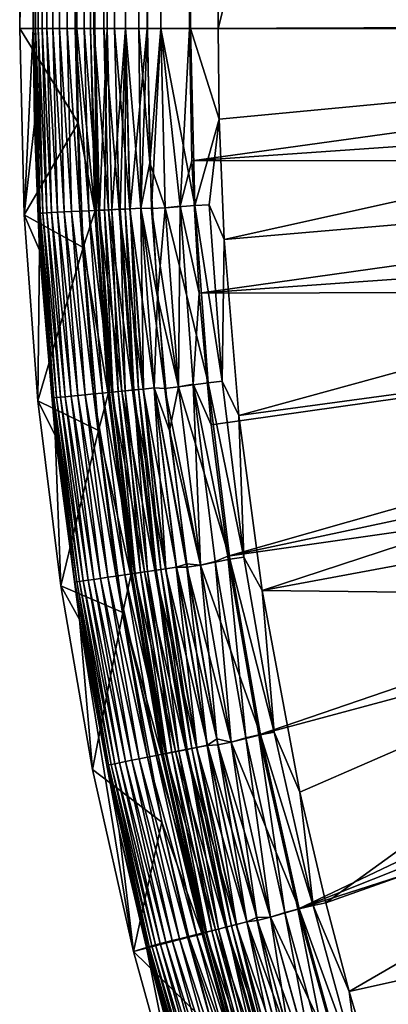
# Model space of a CAD drawing. Header units: metres. Extents: x -900 to 900, y -400 to 400.
# Tile 17 of 249: x -900 to -881, y -252 to -200. Entities that reach past the tile are written whole.
import ezdxf

# ---------------------------------------------------------------- set-up
doc = ezdxf.new("R2010")
doc.units = ezdxf.units.M

msp = doc.modelspace()

# ---------------------------------------------------------------- linework, layer by layer
at = {"layer": 'top'}
for points in [[(-897.014709, -200.734329, -87), (-900.014832, -200.734329, -87), (-897.014709, -0.734328, -87)], [(-900.014832, -200.734329, -87), (-900.014832, -0.734328, -87), (-897.014709, -0.734328, -87)], [(-899.307495, -200.734329, -5.947641), (-899.307495, -0.734328, -5.947641), (-900.014832, -200.734329, -87)], [(-899.307495, -0.734328, -5.947641), (-900.014832, -0.734328, -87), (-900.014832, -200.734329, -87)], [(-899.000977, -0.734328, -4.106106), (-899.307495, -0.734328, -5.947641), (-899.183777, -200.734329, -4.78678)], [(-899.183777, -200.734329, -4.78678), (-899.307495, -0.734328, -5.947641), (-899.286926, -200.734329, -5.501097)], [(-899.307495, -0.734328, -5.947641), (-899.307495, -200.734329, -5.947641), (-899.286926, -200.734329, -5.501097)], [(-899.03717, -200.734329, -4.218722), (-899.000977, -0.734328, -4.106106), (-899.183777, -200.734329, -4.78678)], [(-899.000977, -0.734328, -4.106106), (-899.03717, -200.734329, -4.218722), (-898.835876, -200.734329, -3.667798)], [(-898.14325, -0.734328, -2.447921), (-899.000977, -0.734328, -4.106106), (-898.58197, -200.734329, -3.139509)], [(-898.58197, -200.734329, -3.139509), (-899.000977, -0.734328, -4.106106), (-898.835876, -200.734329, -3.667798)], [(-898.277954, -200.734329, -2.638935), (-898.14325, -0.734328, -2.447921), (-898.58197, -200.734329, -3.139509)], [(-898.14325, -0.734328, -2.447921), (-898.277954, -200.734329, -2.638935), (-897.926758, -200.734329, -2.170612)], [(-896.817444, -0.734328, -1.133617), (-898.14325, -0.734328, -2.447921), (-897.531799, -200.734329, -1.738888)], [(-897.531799, -200.734329, -1.738888), (-898.14325, -0.734328, -2.447921), (-897.926758, -200.734329, -2.170612)], [(-897.096619, -200.734329, -1.347691), (-896.817444, -0.734328, -1.133617), (-897.531799, -200.734329, -1.738888)], [(-897.096619, -200.734329, -1.347691), (-896.625244, -200.734329, -1.000623), (-896.817444, -0.734328, -1.133617)], [(-896.307434, -0.734328, -5.959025), (-896.307434, -200.734329, -5.959025), (-897.014709, -0.734328, -87)], [(-896.307434, -200.734329, -5.959025), (-897.014709, -200.734329, -87), (-897.014709, -0.734328, -87)], [(-896.625244, -200.734329, -1.000623), (-896.12207, -200.734329, -0.701), (-896.817444, -0.734328, -1.133617)], [(-896.817444, -0.734328, -1.133617), (-896.12207, -200.734329, -0.701), (-895.151855, -0.734328, -0.290434)], [(-896.072815, -200.734329, -4.82471), (-896.307434, -0.734328, -5.959025), (-895.898926, -0.734328, -4.477523)], [(-896.072815, -200.734329, -4.82471), (-896.307434, -200.734329, -5.959025), (-896.307434, -0.734328, -5.959025)], [(-896.12207, -200.734329, -0.701), (-895.591553, -200.734329, -0.451673), (-895.151855, -0.734328, -0.290434)], [(-895.424011, -200.734329, -3.865118), (-896.072815, -200.734329, -4.82471), (-895.898926, -0.734328, -4.477523)], [(-895.424011, -200.734329, -3.865118), (-895.898926, -0.734328, -4.477523), (-894.807495, -0.734328, -3.395593)], [(-895.151855, -0.734328, -0.290434), (-895.591553, -200.734329, -0.451673), (-895.03894, -200.734329, -0.255184)], [(-894.458801, -200.734329, -3.22474), (-895.424011, -200.734329, -3.865118), (-894.807495, -0.734328, -3.395593)], [(-893.307678, -0.734328), (-895.151855, -0.734328, -0.290434), (-894.469604, -200.734329, -0.113575)], [(-895.151855, -0.734328, -0.290434), (-895.03894, -200.734329, -0.255184), (-894.469604, -200.734329, -0.113575)], [(-894.458801, -200.734329, -3.22474), (-894.807495, -0.734328, -3.395593), (-893.32251, -0.734328, -3)], [(-893.307678, -0.734328), (-894.469604, -200.734329, -0.113575), (-893.754395, -200.734329, -0.016652)], [(-893.32251, -200.734329, -3), (-894.458801, -200.734329, -3.22474), (-893.32251, -0.734328, -3)], [(-893.307678, -200.734329), (-893.307678, -0.734328), (-893.754395, -200.734329, -0.016652)], [(-893.32251, -200.734329, -3), (-892.603882, -0.734328, -3), (-892.603882, -200.734329, -3)], [(-893.32251, -200.734329, -3), (-893.32251, -0.734328, -3), (-892.603882, -0.734328, -3)], [(-892.603882, -0.734328), (-893.307678, -0.734328), (-892.603882, -200.734329)], [(-893.307678, -0.734328), (-893.307678, -200.734329), (-892.603882, -200.734329)], [(-891.111328, -200.734329, -3.399924), (-892.603882, -200.734329, -3), (-891.582947, -0.734328, -3.180022)], [(-891.582947, -0.734328, -3.180022), (-892.603882, -200.734329, -3), (-892.08551, -0.734328, -3.04535)], [(-892.603882, -200.734329, -3), (-892.603882, -0.734328, -3), (-892.08551, -0.734328, -3.04535)], [(-891.563354, -0.734328, -0.091617), (-892.603882, -200.734329), (-891.05304, -200.734329, -0.204963)], [(-891.563354, -0.734328, -0.091617), (-892.603882, -0.734328), (-892.603882, -200.734329)], [(-891.111328, -0.734328, -3.399924), (-891.111328, -200.734329, -3.399924), (-891.582947, -0.734328, -3.180022)], [(-890.554504, -0.734328, -0.3623), (-891.563354, -0.734328, -0.091617), (-891.05304, -200.734329, -0.204963)], [(-891.111328, -200.734329, -3.399924), (-891.111328, -0.734328, -3.399924), (-840.806519, -200.543762, -32.443417)], [(-840.806519, -200.543762, -32.443417), (-891.111328, -0.734328, -3.399924), (-840.806519, -0.734328, -32.443417)], [(-890.554504, -0.734328, -0.3623), (-891.05304, -200.734329, -0.204963), (-889.607849, -200.734329, -0.803848)], [(-889.607849, -0.734328, -0.803848), (-890.554504, -0.734328, -0.3623), (-889.607849, -200.734329, -0.803848)], [(-839.306519, -200.543762, -29.845343), (-839.306519, -0.734328, -29.845343), (-889.607849, -200.734329, -0.803848)], [(-889.607849, -200.734329, -0.803848), (-839.306519, -0.734328, -29.845343), (-889.607849, -0.734328, -0.803848)], [(-899.77478, -210.512558, -87), (-900.014832, -200.734329, -87), (-896.952454, -205.677261, -87)], [(-900.014832, -200.734329, -87), (-897.014709, -200.734329, -87), (-896.952454, -205.677261, -87)], [(-899.307495, -200.734329, -5.947641), (-900.014832, -200.734329, -87), (-899.77478, -210.512558, -87)], [(-899.244507, -205.734711, -5.947641), (-899.307495, -200.734329, -5.947641), (-899.77478, -210.512558, -87)], [(-899.307495, -200.734329, -5.947641), (-899.244507, -205.734711, -5.947641), (-899.286926, -200.734329, -5.501097)], [(-899.183777, -200.734329, -4.78678), (-899.286926, -200.734329, -5.501097), (-898.941711, -210.42186, -4.786941)], [(-899.286926, -200.734329, -5.501097), (-899.032227, -210.426285, -5.365363), (-898.941711, -210.42186, -4.786941)], [(-899.244507, -205.734711, -5.947641), (-899.032227, -210.426285, -5.365363), (-899.286926, -200.734329, -5.501097)], [(-899.03717, -200.734329, -4.218722), (-899.183777, -200.734329, -4.78678), (-898.795593, -210.414719, -4.218875)], [(-899.183777, -200.734329, -4.78678), (-898.941711, -210.42186, -4.786941), (-898.795593, -210.414719, -4.218875)], [(-898.835876, -200.734329, -3.667798), (-899.03717, -200.734329, -4.218722), (-898.594971, -210.404922, -3.667668)], [(-899.03717, -200.734329, -4.218722), (-898.795593, -210.414719, -4.218875), (-898.594971, -210.404922, -3.667668)], [(-898.58197, -200.734329, -3.139509), (-898.835876, -200.734329, -3.667798), (-898.34137, -210.392517, -3.139467)], [(-898.835876, -200.734329, -3.667798), (-898.594971, -210.404922, -3.667668), (-898.34137, -210.392517, -3.139467)], [(-898.277954, -200.734329, -2.638935), (-898.58197, -200.734329, -3.139509), (-898.037598, -210.37767, -2.639013)], [(-898.58197, -200.734329, -3.139509), (-898.34137, -210.392517, -3.139467), (-898.037598, -210.37767, -2.639013)], [(-897.926758, -200.734329, -2.170612), (-898.277954, -200.734329, -2.638935), (-897.68689, -210.360535, -2.170691)], [(-898.277954, -200.734329, -2.638935), (-898.037598, -210.37767, -2.639013), (-897.68689, -210.360535, -2.170691)], [(-897.531799, -200.734329, -1.738888), (-897.926758, -200.734329, -2.170612), (-897.292542, -210.341263, -1.738888)], [(-897.926758, -200.734329, -2.170612), (-897.68689, -210.360535, -2.170691), (-897.292542, -210.341263, -1.738888)], [(-897.096619, -200.734329, -1.347691), (-897.531799, -200.734329, -1.738888), (-896.857788, -210.320007, -1.34779)], [(-897.531799, -200.734329, -1.738888), (-897.292542, -210.341263, -1.738888), (-896.857788, -210.320007, -1.34779)], [(-896.625244, -200.734329, -1.000623), (-897.096619, -200.734329, -1.347691), (-896.387024, -210.296997, -1.000777)], [(-897.096619, -200.734329, -1.347691), (-896.857788, -210.320007, -1.34779), (-896.387024, -210.296997, -1.000777)], [(-896.307434, -200.734329, -5.959025), (-896.071899, -210.330643, -5.959025), (-897.014709, -200.734329, -87)], [(-896.071899, -210.330643, -5.959025), (-896.952454, -205.677261, -87), (-897.014709, -200.734329, -87)], [(-896.12207, -200.734329, -0.701), (-896.625244, -200.734329, -1.000623), (-895.884521, -210.272446, -0.70103)], [(-896.625244, -200.734329, -1.000623), (-896.387024, -210.296997, -1.000777), (-895.884521, -210.272446, -0.70103)], [(-896.071899, -210.330643, -5.959025), (-896.307434, -200.734329, -5.959025), (-896.007813, -210.278473, -5.381563)], [(-896.007813, -210.278473, -5.381563), (-896.307434, -200.734329, -5.959025), (-896.072815, -200.734329, -4.82471)], [(-895.591553, -200.734329, -0.451673), (-896.12207, -200.734329, -0.701), (-895.354797, -210.246552, -0.451727)], [(-896.12207, -200.734329, -0.701), (-895.884521, -210.272446, -0.70103), (-895.354797, -210.246552, -0.451727)], [(-896.007813, -210.278473, -5.381563), (-896.072815, -200.734329, -4.82471), (-895.835327, -210.270035, -4.82471)], [(-895.835327, -210.270035, -4.82471), (-896.072815, -200.734329, -4.82471), (-895.424011, -200.734329, -3.865118)], [(-895.835327, -210.270035, -4.82471), (-895.424011, -200.734329, -3.865118), (-895.557983, -210.256485, -4.312942)], [(-895.03894, -200.734329, -0.255184), (-895.591553, -200.734329, -0.451673), (-894.80249, -210.219559, -0.255695)], [(-895.591553, -200.734329, -0.451673), (-895.354797, -210.246552, -0.451727), (-894.80249, -210.219559, -0.255695)], [(-895.557983, -210.256485, -4.312942), (-895.424011, -200.734329, -3.865118), (-895.187317, -210.238358, -3.865118)], [(-895.187317, -210.238358, -3.865118), (-895.424011, -200.734329, -3.865118), (-894.458801, -200.734329, -3.22474)], [(-895.187317, -210.238358, -3.865118), (-894.458801, -200.734329, -3.22474), (-894.736816, -210.216339, -3.497899)], [(-894.469604, -200.734329, -0.113575), (-895.03894, -200.734329, -0.255184), (-894.233887, -210.191772, -0.114353)], [(-895.03894, -200.734329, -0.255184), (-894.80249, -210.219559, -0.255695), (-894.233887, -210.191772, -0.114353)], [(-894.458801, -200.734329, -3.22474), (-894.486816, -210.204132, -3.348771), (-894.736816, -210.216339, -3.497899)], [(-894.223267, -210.191254, -3.22474), (-894.486816, -210.204132, -3.348771), (-894.458801, -200.734329, -3.22474)], [(-893.754395, -200.734329, -0.016652), (-894.469604, -200.734329, -0.113575), (-893.655396, -210.163498, -0.028766)], [(-894.469604, -200.734329, -0.113575), (-894.233887, -210.191772, -0.114353), (-893.655396, -210.163498, -0.028766)], [(-893.32251, -200.734329, -3), (-894.223267, -210.191254, -3.22474), (-894.458801, -200.734329, -3.22474)], [(-893.665588, -210.163986, -3.056892), (-894.223267, -210.191254, -3.22474), (-893.32251, -200.734329, -3)], [(-893.655396, -210.163498, -0.028766), (-893.178833, -207.778366), (-893.754395, -200.734329, -0.016652)], [(-893.178833, -207.778366), (-893.307678, -200.734329), (-893.754395, -200.734329, -0.016652)], [(-893.090515, -210.184189, -3), (-893.665588, -210.163986, -3.056892), (-893.32251, -200.734329, -3)], [(-893.090515, -210.184189, -3), (-893.32251, -200.734329, -3), (-892.603882, -200.734329, -3)], [(-892.603882, -200.734329), (-893.307678, -200.734329), (-893.178833, -207.778366)], [(-892.603882, -200.734329), (-893.178833, -207.778366), (-892.37677, -210.149124)], [(-892.603882, -200.734329, -3), (-892.372742, -210.148926, -3), (-893.090515, -210.184189, -3)], [(-891.598938, -210.062973, -3.101714), (-892.372742, -210.148926, -3), (-892.603882, -200.734329, -3)], [(-892.603882, -200.734329, -3), (-891.111328, -200.734329, -3.399924), (-891.598938, -210.062973, -3.101714)], [(-891.05304, -200.734329, -0.204963), (-892.603882, -200.734329), (-890.823547, -210.025085, -0.204445)], [(-892.603882, -200.734329), (-892.37677, -210.149124), (-890.823547, -210.025085, -0.204445)], [(-891.111328, -200.734329, -3.399924), (-890.98468, -207.677902, -3.399924), (-891.598938, -210.062973, -3.101714)], [(-840.806335, -200.734329, -32.443527), (-891.111328, -200.734329, -3.399924), (-840.806519, -200.543762, -32.443417)], [(-891.111328, -200.734329, -3.399924), (-840.806335, -200.734329, -32.443527), (-890.98468, -207.677902, -3.399924)], [(-889.607849, -200.734329, -0.803848), (-891.05304, -200.734329, -0.204963), (-889.547974, -205.491623, -0.803848)], [(-891.05304, -200.734329, -0.204963), (-890.823547, -210.025085, -0.204445), (-889.547974, -205.491623, -0.803848)], [(-840.806335, -200.734329, -32.443527), (-840.757385, -204.174149, -32.447369), (-890.98468, -207.677902, -3.399924)], [(-839.306335, -200.734329, -29.845451), (-839.306519, -200.543762, -29.845343), (-889.607849, -200.734329, -0.803848)], [(-839.306335, -200.734329, -29.845451), (-889.607849, -200.734329, -0.803848), (-889.547974, -205.491623, -0.803848)], [(-889.283508, -211.798798, -0.803848), (-839.306335, -200.734329, -29.845451), (-889.547974, -205.491623, -0.803848)], [(-839.127136, -207.507172, -29.852839), (-839.306335, -200.734329, -29.845451), (-889.283508, -211.798798, -0.803848)], [(-890.98468, -207.677902, -3.399924), (-840.757385, -204.174149, -32.447369), (-840.62439, -207.611755, -32.450905)], [(-889.547974, -205.491623, -0.803848), (-890.823547, -210.025085, -0.204445), (-890.081299, -209.9888, -0.456723)], [(-889.283508, -211.798798, -0.803848), (-889.547974, -205.491623, -0.803848), (-890.081299, -209.9888, -0.456723)], [(-899.77478, -210.512558, -87), (-896.952454, -205.677261, -87), (-896.677734, -212.23053, -87)], [(-899.244507, -205.734711, -5.947641), (-899.77478, -210.512558, -87), (-898.966614, -212.364182, -5.947641)], [(-899.244507, -205.734711, -5.947641), (-898.966614, -212.364182, -5.947641), (-899.032227, -210.426285, -5.365363)], [(-896.952454, -205.677261, -87), (-896.071899, -210.330643, -5.959025), (-896.677734, -212.23053, -87)], [(-890.98468, -207.677902, -3.399924), (-840.62439, -207.611755, -32.450905), (-890.604858, -214.612244, -3.399924)], [(-840.62439, -207.611755, -32.450905), (-840.407593, -211.04512, -32.454144), (-890.604858, -214.612244, -3.399924)], [(-888.514221, -221.03038, -0.803848), (-839.127136, -207.507172, -29.852839), (-889.283508, -211.798798, -0.803848)], [(-838.615112, -214.274445, -29.859097), (-839.127136, -207.507172, -29.852839), (-888.514221, -221.03038, -0.803848)], [(-892.792358, -214.812988), (-893.178833, -207.778366), (-893.655396, -210.163498, -0.028766)], [(-893.178833, -207.778366), (-892.792358, -214.812988), (-892.37677, -210.149124)], [(-891.598938, -210.062973, -3.101714), (-890.98468, -207.677902, -3.399924), (-890.604858, -214.612244, -3.399924)], [(-894.80249, -210.219559, -0.255695), (-895.354797, -210.246552, -0.451727), (-894.09668, -219.703918, -0.255695)], [(-894.480103, -219.741531, -3.865118), (-895.187317, -210.238358, -3.865118), (-894.736816, -210.216339, -3.497899)], [(-894.233887, -210.191772, -0.114353), (-894.80249, -210.219559, -0.255695), (-893.530151, -219.648346, -0.114353)], [(-894.80249, -210.219559, -0.255695), (-894.09668, -219.703918, -0.255695), (-893.530151, -219.648346, -0.114353)], [(-894.486816, -210.204132, -3.348771), (-894.03125, -219.697495, -3.497899), (-894.736816, -210.216339, -3.497899)], [(-894.736816, -210.216339, -3.497899), (-894.03125, -219.697495, -3.497899), (-894.480103, -219.741531, -3.865118)], [(-893.782166, -219.673065, -3.348771), (-894.486816, -210.204132, -3.348771), (-894.223267, -210.191254, -3.22474)], [(-894.03125, -219.697495, -3.497899), (-894.486816, -210.204132, -3.348771), (-893.782166, -219.673065, -3.348771)], [(-893.655396, -210.163498, -0.028766), (-894.233887, -210.191772, -0.114353), (-892.953796, -219.591797, -0.028766)], [(-894.233887, -210.191772, -0.114353), (-893.530151, -219.648346, -0.114353), (-892.953796, -219.591797, -0.028766)], [(-893.519592, -219.647308, -3.22474), (-894.223267, -210.191254, -3.22474), (-893.665588, -210.163986, -3.056892)], [(-893.782166, -219.673065, -3.348771), (-894.223267, -210.191254, -3.22474), (-893.519592, -219.647308, -3.22474)], [(-893.090515, -210.184189, -3), (-892.395142, -219.611267, -3), (-893.665588, -210.163986, -3.056892)], [(-892.395142, -219.611267, -3), (-892.963928, -219.592789, -3.056892), (-893.665588, -210.163986, -3.056892)], [(-893.665588, -210.163986, -3.056892), (-892.963928, -219.592789, -3.056892), (-893.519592, -219.647308, -3.22474)], [(-892.953796, -219.591797, -0.028766), (-892.792358, -214.812988), (-893.655396, -210.163498, -0.028766)], [(-892.372742, -210.148926, -3), (-891.679993, -219.540833, -3), (-893.090515, -210.184189, -3)], [(-893.090515, -210.184189, -3), (-891.679993, -219.540833, -3), (-892.395142, -219.611267, -3)], [(-892.37677, -210.149124), (-892.792358, -214.812988), (-891.68396, -219.541229)], [(-890.823547, -210.025085, -0.204445), (-892.37677, -210.149124), (-890.132202, -219.314987, -0.204445)], [(-892.37677, -210.149124), (-891.68396, -219.541229), (-890.132202, -219.314987, -0.204445)], [(-891.679993, -219.540833, -3), (-892.372742, -210.148926, -3), (-891.598938, -210.062973, -3.101714)], [(-890.904785, -219.390778, -3.101714), (-891.679993, -219.540833, -3), (-891.598938, -210.062973, -3.101714)], [(-891.598938, -210.062973, -3.101714), (-890.604858, -214.612244, -3.399924), (-890.904785, -219.390778, -3.101714)], [(-890.823547, -210.025085, -0.204445), (-889.392639, -219.242432, -0.456723), (-890.081299, -209.9888, -0.456723)], [(-890.132202, -219.314987, -0.204445), (-889.392639, -219.242432, -0.456723), (-890.823547, -210.025085, -0.204445)], [(-890.081299, -209.9888, -0.456723), (-889.392639, -219.242432, -0.456723), (-889.283508, -211.798798, -0.803848)], [(-899.055237, -220.267227, -87), (-899.77478, -210.512558, -87), (-896.677734, -212.23053, -87)], [(-899.77478, -210.512558, -87), (-899.055237, -220.267227, -87), (-898.966614, -212.364182, -5.947641)], [(-898.941711, -210.42186, -4.786941), (-899.032227, -210.426285, -5.365363), (-898.220825, -220.108521, -4.786941)], [(-899.032227, -210.426285, -5.365363), (-898.311035, -220.117371, -5.365363), (-898.220825, -220.108521, -4.786941)], [(-898.966614, -212.364182, -5.947641), (-898.311035, -220.117371, -5.365363), (-899.032227, -210.426285, -5.365363)], [(-898.795593, -210.414719, -4.218875), (-898.941711, -210.42186, -4.786941), (-898.075256, -220.094238, -4.218875)], [(-898.941711, -210.42186, -4.786941), (-898.220825, -220.108521, -4.786941), (-898.075256, -220.094238, -4.218875)], [(-898.594971, -210.404922, -3.667668), (-898.795593, -210.414719, -4.218875), (-897.875366, -220.074631, -3.667668)], [(-898.795593, -210.414719, -4.218875), (-898.075256, -220.094238, -4.218875), (-897.875366, -220.074631, -3.667668)], [(-898.34137, -210.392517, -3.139467), (-898.594971, -210.404922, -3.667668), (-897.622681, -220.049835, -3.139467)], [(-898.594971, -210.404922, -3.667668), (-897.875366, -220.074631, -3.667668), (-897.622681, -220.049835, -3.139467)], [(-898.037598, -210.37767, -2.639013), (-898.34137, -210.392517, -3.139467), (-897.320007, -220.020142, -2.639013)], [(-898.34137, -210.392517, -3.139467), (-897.622681, -220.049835, -3.139467), (-897.320007, -220.020142, -2.639013)], [(-897.68689, -210.360535, -2.170691), (-898.037598, -210.37767, -2.639013), (-896.970642, -219.98587, -2.170691)], [(-898.037598, -210.37767, -2.639013), (-897.320007, -220.020142, -2.639013), (-896.970642, -219.98587, -2.170691)], [(-897.292542, -210.341263, -1.738888), (-897.68689, -210.360535, -2.170691), (-896.577637, -219.947311, -1.738888)], [(-897.68689, -210.360535, -2.170691), (-896.970642, -219.98587, -2.170691), (-896.577637, -219.947311, -1.738888)], [(-896.857788, -210.320007, -1.34779), (-897.292542, -210.341263, -1.738888), (-896.144531, -219.904816, -1.34779)], [(-897.292542, -210.341263, -1.738888), (-896.577637, -219.947311, -1.738888), (-896.144531, -219.904816, -1.34779)], [(-896.387024, -210.296997, -1.000777), (-896.857788, -210.320007, -1.34779), (-895.675415, -219.858795, -1.000777)], [(-896.857788, -210.320007, -1.34779), (-896.144531, -219.904816, -1.34779), (-895.675415, -219.858795, -1.000777)], [(-896.071899, -210.330643, -5.959025), (-895.365723, -219.903854, -5.959025), (-896.677734, -212.23053, -87)], [(-895.884521, -210.272446, -0.70103), (-896.387024, -210.296997, -1.000777), (-895.174805, -219.809692, -0.70103)], [(-896.387024, -210.296997, -1.000777), (-895.675415, -219.858795, -1.000777), (-895.174805, -219.809692, -0.70103)], [(-895.365723, -219.903854, -5.959025), (-896.071899, -210.330643, -5.959025), (-896.007813, -210.278473, -5.381563)], [(-895.297607, -219.821732, -5.381563), (-896.007813, -210.278473, -5.381563), (-895.835327, -210.270035, -4.82471)], [(-895.365723, -219.903854, -5.959025), (-896.007813, -210.278473, -5.381563), (-895.297607, -219.821732, -5.381563)], [(-895.354797, -210.246552, -0.451727), (-895.884521, -210.272446, -0.70103), (-894.646973, -219.757904, -0.451727)], [(-895.884521, -210.272446, -0.70103), (-895.174805, -219.809692, -0.70103), (-894.646973, -219.757904, -0.451727)], [(-895.125732, -219.804871, -4.82471), (-895.835327, -210.270035, -4.82471), (-895.557983, -210.256485, -4.312942)], [(-895.297607, -219.821732, -5.381563), (-895.835327, -210.270035, -4.82471), (-895.125732, -219.804871, -4.82471)], [(-894.849426, -219.777771, -4.312942), (-895.557983, -210.256485, -4.312942), (-895.187317, -210.238358, -3.865118)], [(-895.125732, -219.804871, -4.82471), (-895.557983, -210.256485, -4.312942), (-894.849426, -219.777771, -4.312942)], [(-895.354797, -210.246552, -0.451727), (-894.646973, -219.757904, -0.451727), (-894.09668, -219.703918, -0.255695)], [(-894.849426, -219.777771, -4.312942), (-895.187317, -210.238358, -3.865118), (-894.480103, -219.741531, -3.865118)], [(-890.604858, -214.612244, -3.399924), (-840.407593, -211.04512, -32.454144), (-840.107117, -214.472153, -32.457088)], [(-899.055237, -220.267227, -87), (-896.677734, -212.23053, -87), (-895.878052, -221.827301, -87)], [(-896.677734, -212.23053, -87), (-895.365723, -219.903854, -5.959025), (-895.878052, -221.827301, -87)], [(-889.392639, -219.242432, -0.456723), (-888.514221, -221.03038, -0.803848), (-889.283508, -211.798798, -0.803848)], [(-898.966614, -212.364182, -5.947641), (-899.055237, -220.267227, -87), (-898.157532, -222.07399, -5.947641)], [(-898.966614, -212.364182, -5.947641), (-898.157532, -222.07399, -5.947641), (-898.311035, -220.117371, -5.365363)], [(-887.293213, -230.21315, -0.803848), (-838.615112, -214.274445, -29.859097), (-888.514221, -221.03038, -0.803848)], [(-837.767822, -221.024963, -29.86421), (-838.615112, -214.274445, -29.859097), (-887.293213, -230.21315, -0.803848)], [(-892.953796, -219.591797, -0.028766), (-892.148865, -221.828751), (-892.792358, -214.812988)], [(-892.792358, -214.812988), (-892.148865, -221.828751), (-891.68396, -219.541229)], [(-890.604858, -214.612244, -3.399924), (-889.972351, -221.528122, -3.399924), (-890.904785, -219.390778, -3.101714)], [(-840.107117, -214.472153, -32.457088), (-889.972351, -221.528122, -3.399924), (-890.604858, -214.612244, -3.399924)], [(-889.088013, -228.416321, -3.399924), (-889.972351, -221.528122, -3.399924), (-840.107117, -214.472153, -32.457088)], [(-839.723206, -217.890854, -32.45974), (-889.088013, -228.416321, -3.399924), (-840.107117, -214.472153, -32.457088)], [(-839.723206, -217.890854, -32.45974), (-839.25592, -221.299149, -32.462105), (-889.088013, -228.416321, -3.399924)], [(-890.132202, -219.314987, -0.204445), (-891.68396, -219.541229), (-888.985291, -228.577805, -0.204445)], [(-890.527161, -228.887436, -3), (-891.679993, -219.540833, -3), (-890.904785, -219.390778, -3.101714)], [(-889.753174, -228.691376, -3.101714), (-890.527161, -228.887436, -3), (-890.904785, -219.390778, -3.101714)], [(-890.904785, -219.390778, -3.101714), (-889.972351, -221.528122, -3.399924), (-889.088013, -228.416321, -3.399924)], [(-889.088013, -228.416321, -3.399924), (-889.753174, -228.691376, -3.101714), (-890.904785, -219.390778, -3.101714)], [(-888.250183, -228.469086, -0.456723), (-889.392639, -219.242432, -0.456723), (-890.132202, -219.314987, -0.204445)], [(-888.985291, -228.577805, -0.204445), (-888.250183, -228.469086, -0.456723), (-890.132202, -219.314987, -0.204445)], [(-888.250183, -228.469086, -0.456723), (-888.514221, -221.03038, -0.803848), (-889.392639, -219.242432, -0.456723)], [(-897.320007, -220.020142, -2.639013), (-897.622681, -220.049835, -3.139467), (-896.129578, -229.634491, -2.639013)], [(-896.970642, -219.98587, -2.170691), (-897.320007, -220.020142, -2.639013), (-895.782288, -229.58313, -2.170691)], [(-897.320007, -220.020142, -2.639013), (-896.129578, -229.634491, -2.639013), (-895.782288, -229.58313, -2.170691)], [(-896.577637, -219.947311, -1.738888), (-896.970642, -219.98587, -2.170691), (-895.391663, -229.52536, -1.738888)], [(-896.970642, -219.98587, -2.170691), (-895.782288, -229.58313, -2.170691), (-895.391663, -229.52536, -1.738888)], [(-896.144531, -219.904816, -1.34779), (-896.577637, -219.947311, -1.738888), (-894.961182, -229.461685, -1.34779)], [(-896.577637, -219.947311, -1.738888), (-895.391663, -229.52536, -1.738888), (-894.961182, -229.461685, -1.34779)], [(-895.675415, -219.858795, -1.000777), (-896.144531, -219.904816, -1.34779), (-894.494934, -229.392715, -1.000777)], [(-896.144531, -219.904816, -1.34779), (-894.961182, -229.461685, -1.34779), (-894.494934, -229.392715, -1.000777)], [(-895.365723, -219.903854, -5.959025), (-894.190674, -229.430862, -5.959025), (-895.878052, -221.827301, -87)], [(-895.174805, -219.809692, -0.70103), (-895.675415, -219.858795, -1.000777), (-893.997314, -229.319122, -0.70103)], [(-895.675415, -219.858795, -1.000777), (-894.494934, -229.392715, -1.000777), (-893.997314, -229.319122, -0.70103)], [(-894.190674, -229.430862, -5.959025), (-895.365723, -219.903854, -5.959025), (-895.297607, -219.821732, -5.381563)], [(-894.119385, -229.337173, -5.381563), (-895.297607, -219.821732, -5.381563), (-895.125732, -219.804871, -4.82471)], [(-894.190674, -229.430862, -5.959025), (-895.297607, -219.821732, -5.381563), (-894.119385, -229.337173, -5.381563)], [(-894.646973, -219.757904, -0.451727), (-895.174805, -219.809692, -0.70103), (-893.472656, -229.241516, -0.451727)], [(-895.174805, -219.809692, -0.70103), (-893.997314, -229.319122, -0.70103), (-893.472656, -229.241516, -0.451727)], [(-893.948547, -229.311905, -4.82471), (-895.125732, -219.804871, -4.82471), (-894.849426, -219.777771, -4.312942)], [(-894.119385, -229.337173, -5.381563), (-895.125732, -219.804871, -4.82471), (-893.948547, -229.311905, -4.82471)], [(-893.67395, -229.271286, -4.312942), (-894.849426, -219.777771, -4.312942), (-894.480103, -219.741531, -3.865118)], [(-893.948547, -229.311905, -4.82471), (-894.849426, -219.777771, -4.312942), (-893.67395, -229.271286, -4.312942)], [(-894.09668, -219.703918, -0.255695), (-894.646973, -219.757904, -0.451727), (-892.925781, -229.160629, -0.255695)], [(-894.646973, -219.757904, -0.451727), (-893.472656, -229.241516, -0.451727), (-892.925781, -229.160629, -0.255695)], [(-894.03125, -219.697495, -3.497899), (-893.306824, -229.216995, -3.865118), (-894.480103, -219.741531, -3.865118)], [(-894.480103, -219.741531, -3.865118), (-893.306824, -229.216995, -3.865118), (-893.67395, -229.271286, -4.312942)], [(-893.530151, -219.648346, -0.114353), (-894.09668, -219.703918, -0.255695), (-892.36261, -229.077332, -0.114353)], [(-894.09668, -219.703918, -0.255695), (-892.925781, -229.160629, -0.255695), (-892.36261, -229.077332, -0.114353)], [(-892.860718, -229.151001, -3.497899), (-894.03125, -219.697495, -3.497899), (-893.782166, -219.673065, -3.348771)], [(-893.306824, -229.216995, -3.865118), (-894.03125, -219.697495, -3.497899), (-892.860718, -229.151001, -3.497899)], [(-892.613098, -229.114395, -3.348771), (-893.782166, -219.673065, -3.348771), (-893.519592, -219.647308, -3.22474)], [(-892.860718, -229.151001, -3.497899), (-893.782166, -219.673065, -3.348771), (-892.613098, -229.114395, -3.348771)], [(-892.953796, -219.591797, -0.028766), (-893.530151, -219.648346, -0.114353), (-891.789734, -228.992599, -0.028766)], [(-893.530151, -219.648346, -0.114353), (-892.36261, -229.077332, -0.114353), (-891.789734, -228.992599, -0.028766)], [(-892.963928, -219.592789, -3.056892), (-892.352112, -229.07579, -3.22474), (-893.519592, -219.647308, -3.22474)], [(-893.519592, -219.647308, -3.22474), (-892.352112, -229.07579, -3.22474), (-892.613098, -229.114395, -3.348771)], [(-892.395142, -219.611267, -3), (-891.238037, -228.992889, -3), (-892.963928, -219.592789, -3.056892)], [(-891.238037, -228.992889, -3), (-891.799866, -228.994095, -3.056892), (-892.963928, -219.592789, -3.056892)], [(-892.963928, -219.592789, -3.056892), (-891.799866, -228.994095, -3.056892), (-892.352112, -229.07579, -3.22474)], [(-891.789734, -228.992599, -0.028766), (-891.249207, -228.816299), (-892.953796, -219.591797, -0.028766)], [(-891.249207, -228.816299), (-892.148865, -221.828751), (-892.953796, -219.591797, -0.028766)], [(-891.679993, -219.540833, -3), (-890.527161, -228.887436, -3), (-892.395142, -219.611267, -3)], [(-892.395142, -219.611267, -3), (-890.527161, -228.887436, -3), (-891.238037, -228.992889, -3)], [(-891.68396, -219.541229), (-892.148865, -221.828751), (-890.531128, -228.888031)], [(-891.68396, -219.541229), (-890.531128, -228.888031), (-888.985291, -228.577805, -0.204445)], [(-897.85791, -229.974854, -87), (-899.055237, -220.267227, -87), (-895.878052, -221.827301, -87)], [(-899.055237, -220.267227, -87), (-897.85791, -229.974854, -87), (-898.157532, -222.07399, -5.947641)], [(-898.220825, -220.108521, -4.786941), (-898.311035, -220.117371, -5.365363), (-897.024902, -229.766922, -4.786941)], [(-898.311035, -220.117371, -5.365363), (-897.114563, -229.780182, -5.365363), (-897.024902, -229.766922, -4.786941)], [(-898.157532, -222.07399, -5.947641), (-897.114563, -229.780182, -5.365363), (-898.311035, -220.117371, -5.365363)], [(-898.075256, -220.094238, -4.218875), (-898.220825, -220.108521, -4.786941), (-896.880188, -229.745514, -4.218875)], [(-898.220825, -220.108521, -4.786941), (-897.024902, -229.766922, -4.786941), (-896.880188, -229.745514, -4.218875)], [(-897.875366, -220.074631, -3.667668), (-898.075256, -220.094238, -4.218875), (-896.681519, -229.716125, -3.667668)], [(-898.075256, -220.094238, -4.218875), (-896.880188, -229.745514, -4.218875), (-896.681519, -229.716125, -3.667668)], [(-897.622681, -220.049835, -3.139467), (-897.875366, -220.074631, -3.667668), (-896.430359, -229.678986, -3.139467)], [(-897.875366, -220.074631, -3.667668), (-896.681519, -229.716125, -3.667668), (-896.430359, -229.678986, -3.139467)], [(-897.622681, -220.049835, -3.139467), (-896.430359, -229.678986, -3.139467), (-896.129578, -229.634491, -2.639013)], [(-887.293213, -230.21315, -0.803848), (-888.514221, -221.03038, -0.803848), (-888.250183, -228.469086, -0.456723)], [(-861.700134, -230.521439, -15.338564), (-837.767822, -221.024963, -29.86421), (-887.293213, -230.21315, -0.803848)], [(-839.25592, -221.299149, -32.462105), (-887.468811, -237.797104, -3.399924), (-889.088013, -228.416321, -3.399924)], [(-839.25592, -221.299149, -32.462105), (-838.705444, -224.694992, -32.464188), (-887.468811, -237.797104, -3.399924)], [(-898.157532, -222.07399, -5.947641), (-897.85791, -229.974854, -87), (-896.873108, -231.732437, -5.947641)], [(-898.157532, -222.07399, -5.947641), (-896.873108, -231.732437, -5.947641), (-897.114563, -229.780182, -5.365363)], [(-897.85791, -229.974854, -87), (-895.878052, -221.827301, -87), (-894.608582, -231.373306, -87)], [(-895.878052, -221.827301, -87), (-894.190674, -229.430862, -5.959025), (-894.608582, -231.373306, -87)], [(-892.148865, -221.828751), (-891.249207, -228.816299), (-890.531128, -228.888031)], [(-838.705444, -224.694992, -32.464188), (-885.419678, -246.937363, -3.399924), (-887.468811, -237.797104, -3.399924)], [(-838.705444, -224.694992, -32.464188), (-838.072083, -228.07637, -32.465992), (-885.419678, -246.937363, -3.399924)], [(-838.072083, -228.07637, -32.465992), (-837.356201, -231.441254, -32.467522), (-885.419678, -246.937363, -3.399924)], [(-889.666626, -238.004776), (-891.249207, -228.816299), (-891.789734, -228.992599, -0.028766)], [(-890.531128, -228.888031), (-891.249207, -228.816299), (-889.666626, -238.004776)], [(-888.985291, -228.577805, -0.204445), (-890.531128, -228.888031), (-887.387024, -237.787277, -0.204445)], [(-888.917175, -238.166214, -3), (-890.527161, -228.887436, -3), (-889.753174, -228.691376, -3.101714)], [(-888.148376, -237.938431, -3.101714), (-889.753174, -228.691376, -3.101714), (-889.088013, -228.416321, -3.399924)], [(-888.148376, -237.938431, -3.101714), (-888.917175, -238.166214, -3), (-889.753174, -228.691376, -3.101714)], [(-887.468811, -237.797104, -3.399924), (-888.148376, -237.938431, -3.101714), (-889.088013, -228.416321, -3.399924)], [(-886.658203, -237.642593, -0.456723), (-888.250183, -228.469086, -0.456723), (-888.985291, -228.577805, -0.204445)], [(-887.387024, -237.787277, -0.204445), (-886.658203, -237.642593, -0.456723), (-888.985291, -228.577805, -0.204445)], [(-886.658203, -237.642593, -0.456723), (-887.293213, -230.21315, -0.803848), (-888.250183, -228.469086, -0.456723)], [(-893.997314, -229.319122, -0.70103), (-894.494934, -229.392715, -1.000777), (-892.356506, -238.773788, -0.70103)], [(-892.549561, -238.888748, -5.959025), (-894.190674, -229.430862, -5.959025), (-894.119385, -229.337173, -5.381563)], [(-892.4776, -238.797821, -5.381563), (-894.119385, -229.337173, -5.381563), (-893.948547, -229.311905, -4.82471)], [(-892.549561, -238.888748, -5.959025), (-894.119385, -229.337173, -5.381563), (-892.4776, -238.797821, -5.381563)], [(-893.472656, -229.241516, -0.451727), (-893.997314, -229.319122, -0.70103), (-891.836365, -238.670532, -0.451727)], [(-893.997314, -229.319122, -0.70103), (-892.356506, -238.773788, -0.70103), (-891.836365, -238.670532, -0.451727)], [(-892.308167, -238.764191, -4.82471), (-893.948547, -229.311905, -4.82471), (-893.67395, -229.271286, -4.312942)], [(-892.4776, -238.797821, -5.381563), (-893.948547, -229.311905, -4.82471), (-892.308167, -238.764191, -4.82471)], [(-893.306824, -229.216995, -3.865118), (-892.035889, -238.710144, -4.312942), (-893.67395, -229.271286, -4.312942)], [(-893.67395, -229.271286, -4.312942), (-892.035889, -238.710144, -4.312942), (-892.308167, -238.764191, -4.82471)], [(-892.925781, -229.160629, -0.255695), (-893.472656, -229.241516, -0.451727), (-891.294067, -238.562881, -0.255695)], [(-893.472656, -229.241516, -0.451727), (-891.836365, -238.670532, -0.451727), (-891.294067, -238.562881, -0.255695)], [(-891.671936, -238.637894, -3.865118), (-893.306824, -229.216995, -3.865118), (-892.860718, -229.151001, -3.497899)], [(-892.035889, -238.710144, -4.312942), (-893.306824, -229.216995, -3.865118), (-891.671936, -238.637894, -3.865118)], [(-892.36261, -229.077332, -0.114353), (-892.925781, -229.160629, -0.255695), (-890.735718, -238.452042, -0.114353)], [(-892.925781, -229.160629, -0.255695), (-891.294067, -238.562881, -0.255695), (-890.735718, -238.452042, -0.114353)], [(-891.229553, -238.550079, -3.497899), (-892.860718, -229.151001, -3.497899), (-892.613098, -229.114395, -3.348771)], [(-891.671936, -238.637894, -3.865118), (-892.860718, -229.151001, -3.497899), (-891.229553, -238.550079, -3.497899)], [(-892.352112, -229.07579, -3.22474), (-890.98407, -238.501343, -3.348771), (-892.613098, -229.114395, -3.348771)], [(-892.613098, -229.114395, -3.348771), (-890.98407, -238.501343, -3.348771), (-891.229553, -238.550079, -3.497899)], [(-891.789734, -228.992599, -0.028766), (-892.36261, -229.077332, -0.114353), (-890.167664, -238.339279, -0.028766)], [(-892.36261, -229.077332, -0.114353), (-890.735718, -238.452042, -0.114353), (-890.167664, -238.339279, -0.028766)], [(-891.799866, -228.994095, -3.056892), (-890.725281, -238.449966, -3.22474), (-892.352112, -229.07579, -3.22474)], [(-892.352112, -229.07579, -3.22474), (-890.725281, -238.449966, -3.22474), (-890.98407, -238.501343, -3.348771)], [(-891.799866, -228.994095, -3.056892), (-891.238037, -228.992889, -3), (-890.177734, -238.341263, -3.056892)], [(-890.725281, -238.449966, -3.22474), (-891.799866, -228.994095, -3.056892), (-890.177734, -238.341263, -3.056892)], [(-890.167664, -238.339279, -0.028766), (-889.666626, -238.004776), (-891.789734, -228.992599, -0.028766)], [(-890.527161, -228.887436, -3), (-888.917175, -238.166214, -3), (-891.238037, -228.992889, -3)], [(-891.238037, -228.992889, -3), (-888.917175, -238.166214, -3), (-889.621948, -238.306412, -3)], [(-891.238037, -228.992889, -3), (-889.621948, -238.306412, -3), (-890.177734, -238.341263, -3.056892)], [(-890.531128, -228.888031), (-889.666626, -238.004776), (-888.921082, -238.167007)], [(-890.531128, -228.888031), (-888.921082, -238.167007), (-887.387024, -237.787277, -0.204445)], [(-897.024902, -229.766922, -4.786941), (-897.114563, -229.780182, -5.365363), (-895.358398, -239.369705, -4.786941)], [(-897.114563, -229.780182, -5.365363), (-895.447327, -239.38736, -5.365363), (-895.358398, -239.369705, -4.786941)], [(-896.873108, -231.732437, -5.947641), (-895.447327, -239.38736, -5.365363), (-897.114563, -229.780182, -5.365363)], [(-896.880188, -229.745514, -4.218875), (-897.024902, -229.766922, -4.786941), (-895.214966, -239.341217, -4.218875)], [(-897.024902, -229.766922, -4.786941), (-895.358398, -239.369705, -4.786941), (-895.214966, -239.341217, -4.218875)], [(-896.681519, -229.716125, -3.667668), (-896.880188, -229.745514, -4.218875), (-895.017944, -239.302124, -3.667668)], [(-896.880188, -229.745514, -4.218875), (-895.214966, -239.341217, -4.218875), (-895.017944, -239.302124, -3.667668)], [(-896.430359, -229.678986, -3.139467), (-896.681519, -229.716125, -3.667668), (-894.768921, -239.252686, -3.139467)], [(-896.681519, -229.716125, -3.667668), (-895.017944, -239.302124, -3.667668), (-894.768921, -239.252686, -3.139467)], [(-896.129578, -229.634491, -2.639013), (-896.430359, -229.678986, -3.139467), (-894.470642, -239.193481, -2.639013)], [(-896.430359, -229.678986, -3.139467), (-894.768921, -239.252686, -3.139467), (-894.470642, -239.193481, -2.639013)], [(-895.782288, -229.58313, -2.170691), (-896.129578, -229.634491, -2.639013), (-894.126343, -239.125122, -2.170691)], [(-896.129578, -229.634491, -2.639013), (-894.470642, -239.193481, -2.639013), (-894.126343, -239.125122, -2.170691)], [(-895.391663, -229.52536, -1.738888), (-895.782288, -229.58313, -2.170691), (-893.739075, -239.048233, -1.738888)], [(-895.782288, -229.58313, -2.170691), (-894.126343, -239.125122, -2.170691), (-893.739075, -239.048233, -1.738888)], [(-894.961182, -229.461685, -1.34779), (-895.391663, -229.52536, -1.738888), (-893.312195, -238.963501, -1.34779)], [(-895.391663, -229.52536, -1.738888), (-893.739075, -239.048233, -1.738888), (-893.312195, -238.963501, -1.34779)], [(-894.494934, -229.392715, -1.000777), (-894.961182, -229.461685, -1.34779), (-892.849915, -238.871735, -1.000777)], [(-894.961182, -229.461685, -1.34779), (-893.312195, -238.963501, -1.34779), (-892.849915, -238.871735, -1.000777)], [(-894.190674, -229.430862, -5.959025), (-892.549561, -238.888748, -5.959025), (-894.608582, -231.373306, -87)], [(-894.494934, -229.392715, -1.000777), (-892.849915, -238.871735, -1.000777), (-892.356506, -238.773788, -0.70103)], [(-896.185669, -239.612015, -87), (-897.85791, -229.974854, -87), (-894.608582, -231.373306, -87)], [(-897.85791, -229.974854, -87), (-896.185669, -239.612015, -87), (-896.873108, -231.732437, -5.947641)], [(-887.293213, -230.21315, -0.803848), (-885.311462, -240.790527, -0.803848), (-861.700134, -230.521439, -15.338564)], [(-885.311462, -240.790527, -0.803848), (-887.293213, -230.21315, -0.803848), (-886.658203, -237.642593, -0.456723)], [(-885.311462, -240.790527, -0.803848), (-883.954773, -246.598083, -0.803848), (-861.700134, -230.521439, -15.338564)], [(-861.700134, -230.521439, -15.338564), (-883.954773, -246.598083, -0.803848), (-860.10199, -238.14032, -15.338564)], [(-896.185669, -239.612015, -87), (-894.608582, -231.373306, -87), (-892.549377, -242.363266, -87)], [(-894.608582, -231.373306, -87), (-892.549561, -238.888748, -5.959025), (-890.44635, -248.25473, -5.959025)], [(-890.44635, -248.25473, -5.959025), (-892.549377, -242.363266, -87), (-894.608582, -231.373306, -87)], [(-894.042603, -249.155533, -87), (-894.789856, -242.850098, -5.947641), (-896.873108, -231.732437, -5.947641)], [(-896.873108, -231.732437, -5.947641), (-896.185669, -239.612015, -87), (-894.042603, -249.155533, -87)], [(-896.873108, -231.732437, -5.947641), (-894.789856, -242.850098, -5.947641), (-895.447327, -239.38736, -5.365363)], [(-885.419678, -246.937363, -3.399924), (-837.356201, -231.441254, -32.467522), (-882.92395, -255.96434, -3.399924)], [(-837.356201, -231.441254, -32.467522), (-836.558411, -234.787659, -32.468777), (-882.92395, -255.96434, -3.399924)], [(-882.92395, -255.96434, -3.399924), (-836.558411, -234.787659, -32.468777), (-835.679138, -238.113617, -32.469769)], [(-887.576294, -247.366776), (-889.666626, -238.004776), (-890.167664, -238.339279, -0.028766)], [(-889.666626, -238.004776), (-887.576294, -247.366776), (-888.921082, -238.167007)], [(-887.387024, -237.787277, -0.204445), (-888.921082, -238.167007), (-885.341858, -246.917175, -0.204445)], [(-886.85376, -247.354828, -3), (-888.917175, -238.166214, -3), (-888.148376, -237.938431, -3.101714)], [(-886.094849, -247.10556, -3.101714), (-888.148376, -237.938431, -3.101714), (-887.468811, -237.797104, -3.399924)], [(-886.094849, -247.10556, -3.101714), (-886.85376, -247.354828, -3), (-888.148376, -237.938431, -3.101714)], [(-885.419678, -246.937363, -3.399924), (-886.094849, -247.10556, -3.101714), (-887.468811, -237.797104, -3.399924)], [(-884.620972, -246.736832, -0.456723), (-886.658203, -237.642593, -0.456723), (-887.387024, -237.787277, -0.204445)], [(-885.341858, -246.917175, -0.204445), (-884.620972, -246.736832, -0.456723), (-887.387024, -237.787277, -0.204445)], [(-884.620972, -246.736832, -0.456723), (-885.311462, -240.790527, -0.803848), (-886.658203, -237.642593, -0.456723)], [(-882.92395, -255.96434, -3.399924), (-835.679138, -238.113617, -32.469769), (-880.22467, -264.190063, -3.399924)], [(-889.939758, -248.067429, -4.312942), (-892.035889, -238.710144, -4.312942), (-891.671936, -238.637894, -3.865118)], [(-891.294067, -238.562881, -0.255695), (-891.836365, -238.670532, -0.451727), (-889.206055, -247.883881, -0.255695)], [(-889.579773, -247.977371, -3.865118), (-891.671936, -238.637894, -3.865118), (-891.229553, -238.550079, -3.497899)], [(-889.939758, -248.067429, -4.312942), (-891.671936, -238.637894, -3.865118), (-889.579773, -247.977371, -3.865118)], [(-890.735718, -238.452042, -0.114353), (-891.294067, -238.562881, -0.255695), (-888.653809, -247.745728, -0.114353)], [(-891.294067, -238.562881, -0.255695), (-889.206055, -247.883881, -0.255695), (-888.653809, -247.745728, -0.114353)], [(-890.98407, -238.501343, -3.348771), (-889.142273, -247.86792, -3.497899), (-891.229553, -238.550079, -3.497899)], [(-891.229553, -238.550079, -3.497899), (-889.142273, -247.86792, -3.497899), (-889.579773, -247.977371, -3.865118)], [(-890.725281, -238.449966, -3.22474), (-888.899475, -247.80719, -3.348771), (-890.98407, -238.501343, -3.348771)], [(-890.98407, -238.501343, -3.348771), (-888.899475, -247.80719, -3.348771), (-889.142273, -247.86792, -3.497899)], [(-890.167664, -238.339279, -0.028766), (-890.735718, -238.452042, -0.114353), (-888.092041, -247.605179, -0.028766)], [(-890.735718, -238.452042, -0.114353), (-888.653809, -247.745728, -0.114353), (-888.092041, -247.605179, -0.028766)], [(-888.643494, -247.743149, -3.22474), (-890.725281, -238.449966, -3.22474), (-890.177734, -238.341263, -3.056892)], [(-888.899475, -247.80719, -3.348771), (-890.725281, -238.449966, -3.22474), (-888.643494, -247.743149, -3.22474)], [(-890.177734, -238.341263, -3.056892), (-889.621948, -238.306412, -3), (-888.101929, -247.607666, -3.056892)], [(-888.643494, -247.743149, -3.22474), (-890.177734, -238.341263, -3.056892), (-888.101929, -247.607666, -3.056892)], [(-888.092041, -247.605179, -0.028766), (-887.576294, -247.366776), (-890.167664, -238.339279, -0.028766)], [(-888.917175, -238.166214, -3), (-886.85376, -247.354828, -3), (-889.621948, -238.306412, -3)], [(-889.621948, -238.306412, -3), (-886.85376, -247.354828, -3), (-887.550903, -247.529434, -3)], [(-889.621948, -238.306412, -3), (-887.550903, -247.529434, -3), (-888.101929, -247.607666, -3.056892)], [(-888.921082, -238.167007), (-887.576294, -247.366776), (-886.857666, -247.355804)], [(-888.921082, -238.167007), (-886.857666, -247.355804), (-885.341858, -246.917175, -0.204445)], [(-883.954773, -246.598083, -0.803848), (-882.727722, -251.24791, -0.803848), (-860.10199, -238.14032, -15.338564)], [(-860.10199, -238.14032, -15.338564), (-882.727722, -251.24791, -0.803848), (-858.114075, -245.777359, -15.338564)], [(-894.126343, -239.125122, -2.170691), (-894.470642, -239.193481, -2.639013), (-892.007263, -248.584656, -2.170691)], [(-893.739075, -239.048233, -1.738888), (-894.126343, -239.125122, -2.170691), (-891.624268, -248.488831, -1.738888)], [(-894.126343, -239.125122, -2.170691), (-892.007263, -248.584656, -2.170691), (-891.624268, -248.488831, -1.738888)], [(-893.312195, -238.963501, -1.34779), (-893.739075, -239.048233, -1.738888), (-891.202087, -248.383224, -1.34779)], [(-893.739075, -239.048233, -1.738888), (-891.624268, -248.488831, -1.738888), (-891.202087, -248.383224, -1.34779)], [(-892.849915, -238.871735, -1.000777), (-893.312195, -238.963501, -1.34779), (-890.744873, -248.268845, -1.000777)], [(-893.312195, -238.963501, -1.34779), (-891.202087, -248.383224, -1.34779), (-890.744873, -248.268845, -1.000777)], [(-892.356506, -238.773788, -0.70103), (-892.849915, -238.871735, -1.000777), (-890.256897, -248.146759, -0.70103)], [(-892.849915, -238.871735, -1.000777), (-890.744873, -248.268845, -1.000777), (-890.256897, -248.146759, -0.70103)], [(-890.44635, -248.25473, -5.959025), (-892.549561, -238.888748, -5.959025), (-892.4776, -238.797821, -5.381563)], [(-890.376587, -248.176712, -5.381563), (-892.4776, -238.797821, -5.381563), (-892.308167, -238.764191, -4.82471)], [(-890.44635, -248.25473, -5.959025), (-892.4776, -238.797821, -5.381563), (-890.376587, -248.176712, -5.381563)], [(-891.836365, -238.670532, -0.451727), (-892.356506, -238.773788, -0.70103), (-889.742371, -248.018051, -0.451727)], [(-892.356506, -238.773788, -0.70103), (-890.256897, -248.146759, -0.70103), (-889.742371, -248.018051, -0.451727)], [(-892.035889, -238.710144, -4.312942), (-890.209045, -248.134796, -4.82471), (-892.308167, -238.764191, -4.82471)], [(-892.308167, -238.764191, -4.82471), (-890.209045, -248.134796, -4.82471), (-890.376587, -248.176712, -5.381563)], [(-890.209045, -248.134796, -4.82471), (-892.035889, -238.710144, -4.312942), (-889.939758, -248.067429, -4.312942)], [(-891.836365, -238.670532, -0.451727), (-889.742371, -248.018051, -0.451727), (-889.206055, -247.883881, -0.255695)], [(-894.042603, -249.155533, -87), (-896.185669, -239.612015, -87), (-892.549377, -242.363266, -87)], [(-895.358398, -239.369705, -4.786941), (-895.447327, -239.38736, -5.365363), (-893.225891, -248.889511, -4.786941)], [(-895.447327, -239.38736, -5.365363), (-893.313782, -248.911499, -5.365363), (-893.225891, -248.889511, -4.786941)], [(-894.789856, -242.850098, -5.947641), (-893.313782, -248.911499, -5.365363), (-895.447327, -239.38736, -5.365363)], [(-895.214966, -239.341217, -4.218875), (-895.358398, -239.369705, -4.786941), (-893.083984, -248.854004, -4.218875)], [(-895.358398, -239.369705, -4.786941), (-893.225891, -248.889511, -4.786941), (-893.083984, -248.854004, -4.218875)], [(-895.017944, -239.302124, -3.667668), (-895.214966, -239.341217, -4.218875), (-892.88916, -248.805267, -3.667668)], [(-895.214966, -239.341217, -4.218875), (-893.083984, -248.854004, -4.218875), (-892.88916, -248.805267, -3.667668)], [(-894.768921, -239.252686, -3.139467), (-895.017944, -239.302124, -3.667668), (-892.642822, -248.743652, -3.139467)], [(-895.017944, -239.302124, -3.667668), (-892.88916, -248.805267, -3.667668), (-892.642822, -248.743652, -3.139467)], [(-894.470642, -239.193481, -2.639013), (-894.768921, -239.252686, -3.139467), (-892.347839, -248.669861, -2.639013)], [(-894.768921, -239.252686, -3.139467), (-892.642822, -248.743652, -3.139467), (-892.347839, -248.669861, -2.639013)], [(-894.470642, -239.193481, -2.639013), (-892.347839, -248.669861, -2.639013), (-892.007263, -248.584656, -2.170691)], [(-884.620972, -246.736832, -0.456723), (-883.954773, -246.598083, -0.803848), (-885.311462, -240.790527, -0.803848)], [(-894.042603, -249.155533, -87), (-892.549377, -242.363266, -87), (-891.139771, -248.397308, -87)], [(-891.139771, -248.397308, -87), (-892.549377, -242.363266, -87), (-890.44635, -248.25473, -5.959025)], [(-893.363831, -248.954269, -5.947641), (-894.789856, -242.850098, -5.947641), (-894.042603, -249.155533, -87)], [(-894.789856, -242.850098, -5.947641), (-893.363831, -248.954269, -5.947641), (-893.313782, -248.911499, -5.365363)], [(-882.727722, -251.24791, -0.803848), (-881.120422, -256.717102, -0.803848), (-858.114075, -245.777359, -15.338564)], [(-858.114075, -245.777359, -15.338564), (-881.120422, -256.717102, -0.803848), (-878.28363, -265.150696, -0.803848)], [(-882.142822, -255.725662, -0.456723), (-884.620972, -246.736832, -0.456723), (-885.341858, -246.917175, -0.204445)], [(-882.727722, -251.24791, -0.803848), (-883.954773, -246.598083, -0.803848), (-884.620972, -246.736832, -0.456723)], [(-882.142822, -255.725662, -0.456723), (-882.727722, -251.24791, -0.803848), (-884.620972, -246.736832, -0.456723)], [(-885.844604, -253.825714), (-887.576294, -247.366776), (-888.092041, -247.605179, -0.028766)], [(-887.576294, -247.366776), (-885.844604, -253.825714), (-886.857666, -247.355804)], [(-886.85376, -247.354828, -3), (-884.342041, -256.431122, -3), (-887.550903, -247.529434, -3)], [(-885.341858, -246.917175, -0.204445), (-886.857666, -247.355804), (-882.854004, -255.941238, -0.204445)], [(-886.857666, -247.355804), (-885.844604, -253.825714), (-884.345886, -256.432281)], [(-886.857666, -247.355804), (-884.345886, -256.432281), (-882.854004, -255.941238, -0.204445)], [(-884.342041, -256.431122, -3), (-886.85376, -247.354828, -3), (-886.094849, -247.10556, -3.101714)], [(-883.596863, -256.166443, -3.101714), (-886.094849, -247.10556, -3.101714), (-885.419678, -246.937363, -3.399924)], [(-883.596863, -256.166443, -3.101714), (-884.342041, -256.431122, -3), (-886.094849, -247.10556, -3.101714)], [(-882.92395, -255.96434, -3.399924), (-883.596863, -256.166443, -3.101714), (-885.419678, -246.937363, -3.399924)], [(-882.854004, -255.941238, -0.204445), (-882.142822, -255.725662, -0.456723), (-885.341858, -246.917175, -0.204445)], [(-889.206055, -247.883881, -0.255695), (-889.742371, -248.018051, -0.451727), (-886.666138, -257.096832, -0.255695)], [(-889.142273, -247.86792, -3.497899), (-887.03479, -257.208588, -3.865118), (-889.579773, -247.977371, -3.865118)], [(-888.653809, -247.745728, -0.114353), (-889.206055, -247.883881, -0.255695), (-886.121338, -256.931702, -0.114353)], [(-889.206055, -247.883881, -0.255695), (-886.666138, -257.096832, -0.255695), (-886.121338, -256.931702, -0.114353)], [(-888.899475, -247.80719, -3.348771), (-886.60321, -257.077759, -3.497899), (-889.142273, -247.86792, -3.497899)], [(-889.142273, -247.86792, -3.497899), (-886.60321, -257.077759, -3.497899), (-887.03479, -257.208588, -3.865118)], [(-886.363708, -257.005157, -3.348771), (-888.899475, -247.80719, -3.348771), (-888.643494, -247.743149, -3.22474)], [(-886.60321, -257.077759, -3.497899), (-888.899475, -247.80719, -3.348771), (-886.363708, -257.005157, -3.348771)], [(-888.092041, -247.605179, -0.028766), (-888.653809, -247.745728, -0.114353), (-885.567139, -256.763672, -0.028766)], [(-888.653809, -247.745728, -0.114353), (-886.121338, -256.931702, -0.114353), (-885.567139, -256.763672, -0.028766)], [(-886.111206, -256.928619, -3.22474), (-888.643494, -247.743149, -3.22474), (-888.101929, -247.607666, -3.056892)], [(-886.363708, -257.005157, -3.348771), (-888.643494, -247.743149, -3.22474), (-886.111206, -256.928619, -3.22474)], [(-888.101929, -247.607666, -3.056892), (-887.550903, -247.529434, -3), (-885.576904, -256.766663, -3.056892)], [(-886.111206, -256.928619, -3.22474), (-888.101929, -247.607666, -3.056892), (-885.576904, -256.766663, -3.056892)], [(-885.567139, -256.763672, -0.028766), (-885.844604, -253.825714), (-888.092041, -247.605179, -0.028766)], [(-887.550903, -247.529434, -3), (-884.342041, -256.431122, -3), (-885.029724, -256.639709, -3)], [(-887.550903, -247.529434, -3), (-885.029724, -256.639709, -3), (-885.576904, -256.766663, -3.056892)], [(-889.864807, -253.228516, -87), (-894.042603, -249.155533, -87), (-891.139771, -248.397308, -87)], [(-891.202087, -248.383224, -1.34779), (-891.624268, -248.488831, -1.738888), (-888.635254, -257.693756, -1.34779)], [(-890.744873, -248.268845, -1.000777), (-891.202087, -248.383224, -1.34779), (-888.184204, -257.557007, -1.000777)], [(-891.202087, -248.383224, -1.34779), (-888.635254, -257.693756, -1.34779), (-888.184204, -257.557007, -1.000777)], [(-887.886169, -257.506226, -5.959025), (-891.139771, -248.397308, -87), (-890.44635, -248.25473, -5.959025)], [(-889.864807, -253.228516, -87), (-891.139771, -248.397308, -87), (-887.886169, -257.506226, -5.959025)], [(-890.256897, -248.146759, -0.70103), (-890.744873, -248.268845, -1.000777), (-887.70282, -257.411072, -0.70103)], [(-890.744873, -248.268845, -1.000777), (-888.184204, -257.557007, -1.000777), (-887.70282, -257.411072, -0.70103)], [(-887.886169, -257.506226, -5.959025), (-890.44635, -248.25473, -5.959025), (-890.376587, -248.176712, -5.381563)], [(-890.209045, -248.134796, -4.82471), (-887.820923, -257.446869, -5.381563), (-890.376587, -248.176712, -5.381563)], [(-890.376587, -248.176712, -5.381563), (-887.820923, -257.446869, -5.381563), (-887.886169, -257.506226, -5.959025)], [(-889.742371, -248.018051, -0.451727), (-890.256897, -248.146759, -0.70103), (-887.195251, -257.257233, -0.451727)], [(-890.256897, -248.146759, -0.70103), (-887.70282, -257.411072, -0.70103), (-887.195251, -257.257233, -0.451727)], [(-887.65564, -257.39679, -4.82471), (-890.209045, -248.134796, -4.82471), (-889.939758, -248.067429, -4.312942)], [(-887.820923, -257.446869, -5.381563), (-890.209045, -248.134796, -4.82471), (-887.65564, -257.39679, -4.82471)], [(-887.389954, -257.316254, -4.312942), (-889.939758, -248.067429, -4.312942), (-889.579773, -247.977371, -3.865118)], [(-887.65564, -257.39679, -4.82471), (-889.939758, -248.067429, -4.312942), (-887.389954, -257.316254, -4.312942)], [(-889.742371, -248.018051, -0.451727), (-887.195251, -257.257233, -0.451727), (-886.666138, -257.096832, -0.255695)], [(-889.579773, -247.977371, -3.865118), (-887.03479, -257.208588, -3.865118), (-887.389954, -257.316254, -4.312942)], [(-891.433838, -258.582397, -87), (-893.363831, -248.954269, -5.947641), (-894.042603, -249.155533, -87)], [(-893.363831, -248.954269, -5.947641), (-892.074097, -253.841614, -5.947641), (-893.313782, -248.911499, -5.365363)], [(-892.074097, -253.841614, -5.947641), (-893.363831, -248.954269, -5.947641), (-891.433838, -258.582397, -87)], [(-893.225891, -248.889511, -4.786941), (-893.313782, -248.911499, -5.365363), (-890.631775, -258.29895, -4.786941)], [(-893.313782, -248.911499, -5.365363), (-890.718506, -258.325256, -5.365363), (-890.631775, -258.29895, -4.786941)], [(-893.313782, -248.911499, -5.365363), (-892.074097, -253.841614, -5.947641), (-890.718506, -258.325256, -5.365363)], [(-893.083984, -248.854004, -4.218875), (-893.225891, -248.889511, -4.786941), (-890.49176, -258.256531, -4.218875)], [(-893.225891, -248.889511, -4.786941), (-890.631775, -258.29895, -4.786941), (-890.49176, -258.256531, -4.218875)], [(-892.88916, -248.805267, -3.667668), (-893.083984, -248.854004, -4.218875), (-890.299622, -258.198273, -3.667668)], [(-893.083984, -248.854004, -4.218875), (-890.49176, -258.256531, -4.218875), (-890.299622, -258.198273, -3.667668)], [(-892.642822, -248.743652, -3.139467), (-892.88916, -248.805267, -3.667668), (-890.056641, -258.124603, -3.139467)], [(-892.88916, -248.805267, -3.667668), (-890.299622, -258.198273, -3.667668), (-890.056641, -258.124603, -3.139467)], [(-892.347839, -248.669861, -2.639013), (-892.642822, -248.743652, -3.139467), (-889.765564, -258.036377, -2.639013)], [(-892.642822, -248.743652, -3.139467), (-890.056641, -258.124603, -3.139467), (-889.765564, -258.036377, -2.639013)], [(-892.007263, -248.584656, -2.170691), (-892.347839, -248.669861, -2.639013), (-889.429626, -257.93454, -2.170691)], [(-892.347839, -248.669861, -2.639013), (-889.765564, -258.036377, -2.639013), (-889.429626, -257.93454, -2.170691)], [(-891.624268, -248.488831, -1.738888), (-892.007263, -248.584656, -2.170691), (-889.051758, -257.820007, -1.738888)], [(-892.007263, -248.584656, -2.170691), (-889.429626, -257.93454, -2.170691), (-889.051758, -257.820007, -1.738888)], [(-891.624268, -248.488831, -1.738888), (-889.051758, -257.820007, -1.738888), (-888.635254, -257.693756, -1.34779)], [(-891.433838, -258.582397, -87), (-894.042603, -249.155533, -87), (-889.864807, -253.228516, -87)], [(-881.120422, -256.717102, -0.803848), (-882.727722, -251.24791, -0.803848), (-882.142822, -255.725662, -0.456723)]]:
    msp.add_3dface(points, dxfattribs=at)

doc.saveas('drawing.dxf')
